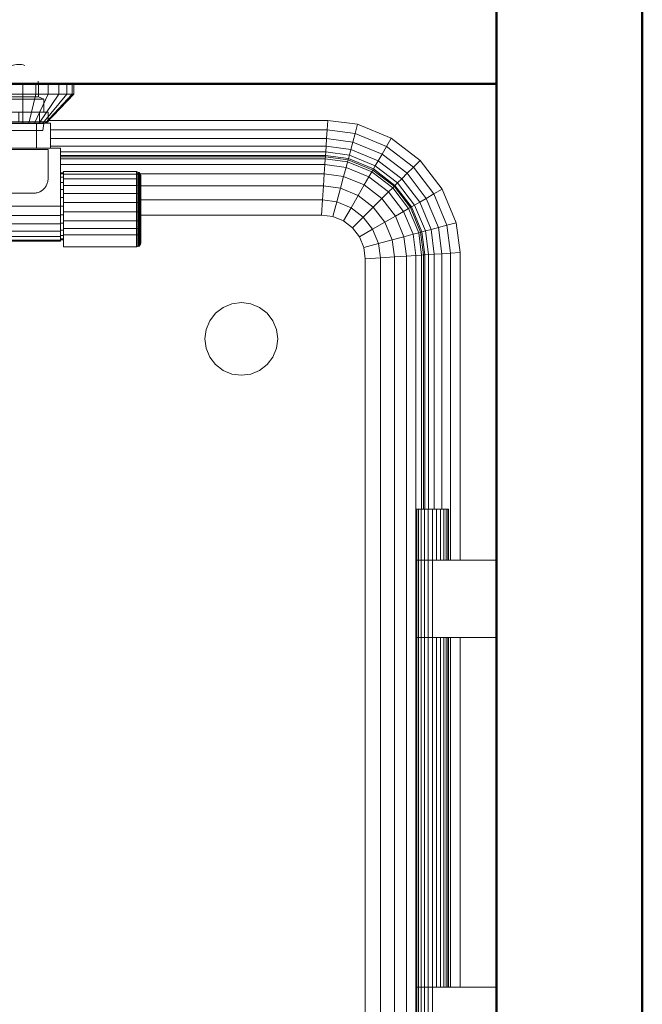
# Model space of a CAD drawing. Header units: millimetres. Extents: x 19459 to 41104, y 2709 to 43059.
# Tile 29 of 58: x 24083 to 24510, y 41544 to 42220. Entities that reach past the tile are written whole.
import ezdxf

# ---------------------------------------------------------------- set-up
doc = ezdxf.new("R2010")
doc.units = ezdxf.units.MM
doc.linetypes.add('ADSK_Скрыто', pattern=[300, 150, -150])
for name, color, linetype, lineweight in [('A-DETL-____-HDLN', 90, 'ADSK_Скрыто', 9), ('A-WALL-____-MCUT', 113, 'Continuous', 50), ('A-WALL-____-OTLN', 113, 'Continuous', 20), ('M-EQPM-____-OTLN', 50, 'Continuous', 20)]:
    doc.layers.add(name, color=color, linetype=linetype, lineweight=lineweight)

# ---------------------------------------------------------------- blocks, each defined once
blk = doc.blocks.new('Прямая форма - 83 new-608778-В_Этаж 01_Вентиляция')
at = {"layer": 'M-EQPM-____-OTLN', "color": 9}
for p, q in [((75.16, 493), (75.16, 500)), ((84.22, 493), (84.22, 500)), ((92.66, 493), (92.66, 500)), ((99.91, 493), (99.91, 500)), ((105.47, 493), (105.47, 500)), ((108.97, 493), (108.97, 500)), ((110.16, 493), (110.16, 500)), ((75.16, 493), (66.1, 493)), ((84.22, 493), (75.16, 493)), ((75.16, 493), (75.16, 473)), ((84.22, 493), (79.3, 473)), ((92.66, 493), (83.16, 473)), ((92.66, 493), (84.22, 493)), ((99.91, 493), (86.48, 473)), ((105.47, 493), (89.02, 473)), ((108.97, 493), (90.62, 473)), ((110.16, 493), (91.16, 473)), ((99.91, 493), (92.66, 493)), ((105.47, 493), (99.91, 493)), ((108.97, 493), (105.47, 493)), ((110.16, 493), (108.97, 493)), ((93.06, 475), (284.42, 475)), ((284, 468.53), (284.42, 475)), ((284.42, 475), (304.9, 472.3)), ((84.66, 473), (65.66, 473)), ((84.66, 456), (84.66, 473)), ((84.66, 473), (94.16, 473)), ((94.16, 473), (94.16, 456)), ((94.16, 468.53), (284, 468.53)), ((283.6, 462.5), (284, 468.53)), ((284, 468.53), (303.21, 466)), ((303.21, 466), (304.9, 472.3)), ((304.9, 472.3), (327.94, 462.76)), ((94.16, 462.5), (283.6, 462.5)), ((283.26, 457.32), (283.6, 462.5)), ((283.6, 462.5), (301.63, 460.13)), ((300.28, 455.08), (301.63, 460.13)), ((301.63, 460.13), (303.21, 466)), ((301.63, 460.13), (321.64, 451.84)), ((303.21, 466), (324.68, 457.11)), ((324.68, 457.11), (327.94, 462.76)), ((327.94, 462.76), (347.73, 447.57)), ((101.16, 456), (-100.84, 456)), ((94.16, 457.32), (283.26, 457.32)), ((101.16, 416), (101.16, 456)), ((101.16, 453.35), (283, 453.35)), ((283, 453.35), (282.84, 450.85)), ((283, 453.35), (283.26, 457.32)), ((299.24, 451.21), (283, 453.35)), ((283.26, 457.32), (300.28, 455.08)), ((300.28, 455.08), (299.24, 451.21)), ((300.28, 455.08), (319.03, 447.32)), ((321.64, 451.84), (324.68, 457.11)), ((324.68, 457.11), (343.12, 442.96)), ((282.84, 450.85), (101.16, 450.85)), ((282.78, 450), (101.16, 450)), ((101.16, 448.64), (282.69, 448.64)), ((282.69, 448.64), (282.43, 444.64)), ((282.78, 450), (282.69, 448.64)), ((282.69, 448.64), (298.01, 446.62)), ((282.84, 450.85), (282.78, 450)), ((298.37, 447.95), (282.78, 450)), ((298.59, 448.78), (282.84, 450.85)), ((298.01, 446.62), (296.97, 442.73)), ((298.37, 447.95), (298.01, 446.62)), ((298.01, 446.62), (314.65, 439.73)), ((298.59, 448.78), (298.37, 447.95)), ((315.34, 440.92), (298.37, 447.95)), ((299.24, 451.21), (298.59, 448.78)), ((315.76, 441.66), (298.59, 448.78)), ((317.02, 443.85), (299.24, 451.21)), ((319.03, 447.32), (317.02, 443.85)), ((319.03, 447.32), (321.64, 451.84)), ((335.13, 434.96), (319.03, 447.32)), ((321.64, 451.84), (338.82, 438.66)), ((343.12, 442.96), (347.73, 447.57)), ((347.73, 447.57), (362.92, 427.78)), ((101.16, 444.64), (282.43, 444.64)), ((103.16, 438.11), (103.16, 439.79)), ((153.16, 439.79), (103.16, 439.79)), ((153.16, 438.11), (153.16, 439.79)), ((153.55, 439.76), (153.16, 439.79)), ((153.55, 439.76), (153.16, 439.79)), ((153.55, 438.09), (153.55, 439.76)), ((153.55, 439.76), (153.55, 438.09)), ((154.31, 439.56), (153.55, 439.76)), ((154.31, 439.56), (153.55, 439.76)), ((154.31, 437.9), (154.31, 439.56)), ((154.31, 439.56), (154.31, 437.9)), ((154.99, 439.17), (154.31, 439.56)), ((154.99, 439.17), (154.31, 439.56)), ((282.43, 444.64), (282.02, 438.28)), ((282.43, 444.64), (296.97, 442.73)), ((296.97, 442.73), (295.31, 436.53)), ((296.97, 442.73), (312.63, 436.24)), ((314.65, 439.73), (312.63, 436.24)), ((315.34, 440.92), (314.65, 439.73)), ((314.65, 439.73), (328.93, 428.77)), ((315.76, 441.66), (315.34, 440.92)), ((329.9, 429.74), (315.34, 440.92)), ((317.02, 443.85), (315.76, 441.66)), ((330.51, 430.35), (315.76, 441.66)), ((332.29, 432.13), (317.02, 443.85)), ((338.82, 438.66), (343.12, 442.96)), ((343.12, 442.96), (357.27, 424.52)), ((103.16, 439), (101.16, 439)), ((103.16, 438.22), (101.16, 438.22)), ((103.16, 435.92), (101.16, 435.92)), ((103.16, 434.87), (103.16, 438.11)), ((153.16, 438.11), (103.16, 438.11)), ((103.16, 430.3), (103.16, 434.87)), ((153.16, 434.87), (103.16, 434.87)), ((282.02, 438.28), (153.16, 438.28)), ((153.16, 434.87), (153.16, 438.11)), ((153.55, 438.09), (153.16, 438.11)), ((153.55, 438.09), (153.16, 438.11)), ((153.16, 430.3), (153.16, 434.87)), ((153.55, 434.85), (153.16, 434.87)), ((153.55, 434.85), (153.55, 438.09)), ((154.31, 437.9), (153.55, 438.09)), ((153.55, 430.29), (153.55, 434.85)), ((154.31, 434.69), (153.55, 434.85)), ((154.31, 434.69), (154.31, 437.9)), ((154.99, 437.53), (154.31, 437.9)), ((154.31, 430.17), (154.31, 434.69)), ((154.99, 434.38), (154.31, 434.69)), ((154.99, 437.53), (154.99, 439.17)), ((154.99, 439.17), (154.99, 437.53)), ((155.54, 438.61), (154.99, 439.17)), ((155.54, 438.61), (154.99, 439.17)), ((154.99, 434.38), (154.99, 437.53)), ((155.54, 437.02), (154.99, 437.53)), ((154.99, 429.93), (154.99, 434.38)), ((155.54, 433.94), (154.99, 434.38)), ((155.54, 437.02), (155.54, 438.61)), ((155.54, 438.61), (155.54, 437.02)), ((155.93, 437.94), (155.54, 438.61)), ((155.93, 437.94), (155.54, 438.61)), ((155.54, 433.94), (155.54, 437.02)), ((155.93, 436.39), (155.54, 437.02)), ((155.93, 436.39), (155.54, 437.02)), ((155.54, 429.6), (155.54, 433.94)), ((155.93, 433.4), (155.54, 433.94)), ((155.93, 436.39), (155.93, 437.94)), ((155.93, 437.94), (155.93, 436.39)), ((156.14, 437.18), (155.93, 437.94)), ((156.14, 437.18), (155.93, 437.94)), ((155.93, 433.4), (155.93, 436.39)), ((155.93, 436.39), (155.93, 433.4)), ((156.14, 435.68), (155.93, 436.39)), ((156.14, 435.68), (155.93, 436.39)), ((155.93, 429.19), (155.93, 433.4)), ((156.14, 432.8), (155.93, 433.4)), ((156.14, 432.8), (155.93, 433.4)), ((156.14, 435.68), (156.14, 437.18)), ((156.14, 437.18), (156.14, 435.68)), ((156.16, 436.79), (156.14, 437.18)), ((156.16, 436.79), (156.14, 437.18)), ((156.14, 432.8), (156.14, 435.68)), ((156.14, 435.68), (156.14, 432.8)), ((156.16, 435.32), (156.14, 435.68)), ((156.16, 435.32), (156.14, 435.68)), ((156.14, 428.73), (156.14, 432.8)), ((156.14, 432.8), (156.14, 428.73)), ((156.16, 432.49), (156.14, 432.8)), ((156.16, 432.49), (156.14, 432.8)), ((156.16, 435.32), (156.16, 436.79)), ((156.16, 436.79), (156.16, 435.32)), ((156.16, 432.49), (156.16, 435.32)), ((156.16, 435.32), (156.16, 432.49)), ((282.02, 438.28), (281.47, 430)), ((282.02, 438.28), (295.31, 436.53)), ((295.31, 436.53), (293.15, 428.46)), ((295.31, 436.53), (309.43, 430.69)), ((312.63, 436.24), (309.43, 430.69)), ((312.63, 436.24), (326.08, 425.92)), ((335.13, 434.96), (332.29, 432.13)), ((338.82, 438.66), (335.13, 434.96)), ((347.48, 418.87), (335.13, 434.96)), ((338.82, 438.66), (352, 421.48)), ((103.16, 432.26), (101.16, 432.26)), ((103.16, 427.5), (101.16, 427.5)), ((103.16, 424.72), (103.16, 430.3)), ((153.16, 430.3), (103.16, 430.3)), ((153.16, 424.72), (153.16, 430.3)), ((153.55, 430.29), (153.16, 430.3)), ((153.55, 424.71), (153.55, 430.29)), ((154.31, 430.17), (153.55, 430.29)), ((154.31, 424.64), (154.31, 430.17)), ((154.99, 429.93), (154.31, 430.17)), ((154.99, 424.5), (154.99, 429.93)), ((155.54, 429.6), (154.99, 429.93)), ((155.54, 424.29), (155.54, 429.6)), ((155.93, 429.19), (155.54, 429.6)), ((281.47, 430), (155.93, 430)), ((155.93, 424.04), (155.93, 429.19)), ((156.14, 428.73), (155.93, 429.19)), ((156.14, 428.73), (155.93, 429.19)), ((156.14, 423.77), (156.14, 428.73)), ((156.14, 428.73), (156.14, 423.77)), ((156.16, 428.5), (156.14, 428.73)), ((156.16, 428.5), (156.14, 428.73)), ((156.16, 428.5), (156.16, 432.49)), ((156.16, 432.49), (156.16, 428.5)), ((156.16, 423.62), (156.16, 428.5)), ((156.16, 428.5), (156.16, 423.62)), ((281.47, 430), (280.84, 420.35)), ((293.15, 428.46), (281.47, 430)), ((293.15, 428.46), (290.63, 419.06)), ((305.25, 423.45), (293.15, 428.46)), ((309.43, 430.69), (305.25, 423.45)), ((309.43, 430.69), (321.55, 421.39)), ((326.08, 425.92), (321.55, 421.39)), ((328.93, 428.77), (326.08, 425.92)), ((326.08, 425.92), (336.4, 412.47)), ((329.9, 429.74), (328.93, 428.77)), ((328.93, 428.77), (339.89, 414.49)), ((330.51, 430.35), (329.9, 429.74)), ((341.08, 415.17), (329.9, 429.74)), ((332.29, 432.13), (330.51, 430.35)), ((341.83, 415.6), (330.51, 430.35)), ((344.01, 416.86), (332.29, 432.13)), ((357.27, 424.52), (362.92, 427.78)), ((362.92, 427.78), (372.47, 404.73)), ((103.16, 421.95), (101.16, 421.95)), ((103.16, 418.53), (103.16, 424.72)), ((153.16, 424.72), (103.16, 424.72)), ((153.16, 418.53), (153.16, 424.72)), ((153.55, 424.71), (153.16, 424.72)), ((153.55, 418.53), (153.55, 424.71)), ((154.31, 424.64), (153.55, 424.71)), ((154.31, 418.51), (154.31, 424.64)), ((154.99, 424.5), (154.31, 424.64)), ((154.99, 418.46), (154.99, 424.5)), ((155.54, 424.29), (154.99, 424.5)), ((155.54, 418.41), (155.54, 424.29)), ((155.93, 424.04), (155.54, 424.29)), ((155.93, 418.33), (155.93, 424.04)), ((156.14, 423.77), (155.93, 424.04)), ((156.14, 423.77), (155.93, 424.04)), ((280.84, 420.35), (155.93, 420.35)), ((156.14, 418.25), (156.14, 423.77)), ((156.14, 423.77), (156.14, 418.25)), ((156.16, 423.62), (156.14, 423.77)), ((156.16, 423.62), (156.14, 423.77)), ((156.16, 418.21), (156.16, 423.62)), ((156.16, 423.62), (156.16, 418.21)), ((280.84, 420.35), (280.16, 410)), ((290.63, 419.06), (280.84, 420.35)), ((305.25, 423.45), (300.38, 415.02)), ((305.25, 423.45), (315.64, 415.48)), ((321.55, 421.39), (315.64, 415.48)), ((321.55, 421.39), (330.85, 409.26)), ((352, 421.48), (347.48, 418.87)), ((352, 421.48), (357.27, 424.52)), ((360.29, 401.47), (352, 421.48)), ((357.27, 424.52), (366.16, 403.04)), ((-100.84, 416), (101.16, 416)), ((103.16, 416), (101.16, 416)), ((101.16, 409.79), (101.16, 416)), ((103.16, 412.16), (103.16, 418.53)), ((153.16, 418.53), (103.16, 418.53)), ((153.16, 412.16), (153.16, 418.53)), ((153.55, 418.53), (153.16, 418.53)), ((153.55, 412.16), (153.55, 418.53)), ((154.31, 418.51), (153.55, 418.53)), ((154.31, 412.2), (154.31, 418.51)), ((154.99, 418.46), (154.31, 418.51)), ((154.99, 412.26), (154.99, 418.46)), ((155.54, 418.41), (154.99, 418.46)), ((154.99, 412.26), (155.54, 412.35)), ((155.54, 412.35), (155.54, 418.41)), ((155.93, 418.33), (155.54, 418.41)), ((155.54, 412.35), (155.93, 412.46)), ((155.54, 406.55), (155.54, 412.35)), ((155.93, 412.46), (155.93, 418.33)), ((156.14, 418.25), (155.93, 418.33)), ((156.14, 418.25), (155.93, 418.33)), ((155.93, 412.46), (156.14, 412.58)), ((156.14, 412.58), (155.93, 412.46)), ((155.93, 406.83), (155.93, 412.46)), ((156.14, 412.58), (156.14, 418.25)), ((156.14, 418.25), (156.14, 412.58)), ((156.16, 418.21), (156.14, 418.25)), ((156.16, 418.21), (156.14, 418.25)), ((156.14, 412.58), (156.16, 412.64)), ((156.16, 412.64), (156.14, 412.58)), ((156.14, 412.58), (156.14, 407.15)), ((156.14, 407.15), (156.14, 412.58)), ((156.16, 412.64), (156.16, 418.21)), ((156.16, 418.21), (156.16, 412.64)), ((156.16, 412.64), (156.16, 407.31)), ((156.16, 407.31), (156.16, 412.64)), ((290.63, 419.06), (287.93, 408.98)), ((300.38, 415.02), (290.63, 419.06)), ((300.38, 415.02), (295.16, 405.98)), ((308.76, 408.6), (300.38, 415.02)), ((315.64, 415.48), (308.76, 408.6)), ((315.64, 415.48), (323.61, 405.09)), ((336.4, 412.47), (330.85, 409.26)), ((339.89, 414.49), (336.4, 412.47)), ((336.4, 412.47), (342.89, 396.81)), ((341.08, 415.17), (339.89, 414.49)), ((339.89, 414.49), (346.78, 397.85)), ((341.83, 415.6), (341.08, 415.17)), ((348.11, 398.21), (341.08, 415.17)), ((344.01, 416.86), (341.83, 415.6)), ((348.94, 398.43), (341.83, 415.6)), ((347.48, 418.87), (344.01, 416.86)), ((351.37, 399.08), (344.01, 416.86)), ((355.24, 400.12), (347.48, 418.87)), ((-100.84, 409.79), (101.16, 409.79)), ((103.16, 410.05), (101.16, 410.05)), ((101.16, 409.79), (101.16, 404)), ((103.16, 406.06), (103.16, 412.16)), ((103.16, 412.16), (153.16, 412.16)), ((103.16, 400.66), (103.16, 406.06)), ((153.16, 406.06), (103.16, 406.06)), ((153.16, 406.06), (153.16, 412.16)), ((153.16, 412.16), (153.55, 412.16)), ((153.55, 406.07), (153.16, 406.06)), ((153.16, 400.66), (153.16, 406.06)), ((153.55, 412.16), (154.31, 412.2)), ((153.55, 406.07), (153.55, 412.16)), ((154.31, 406.15), (153.55, 406.07)), ((153.55, 400.67), (153.55, 406.07)), ((154.31, 412.2), (154.99, 412.26)), ((154.31, 406.15), (154.31, 412.2)), ((154.99, 406.32), (154.31, 406.15)), ((154.31, 400.8), (154.31, 406.15)), ((154.99, 406.32), (154.99, 412.26)), ((155.54, 406.55), (154.99, 406.32)), ((154.99, 401.06), (154.99, 406.32)), ((155.93, 406.83), (155.54, 406.55)), ((155.54, 401.41), (155.54, 406.55)), ((280.16, 410), (155.93, 410)), ((280.16, 410), (155.93, 410)), ((156.14, 407.15), (155.93, 406.83)), ((156.14, 407.15), (155.93, 406.83)), ((155.93, 401.85), (155.93, 406.83)), ((156.16, 407.31), (156.14, 407.15)), ((156.16, 407.31), (156.14, 407.15)), ((156.14, 407.15), (156.14, 402.34)), ((156.14, 402.34), (156.14, 407.15)), ((156.16, 407.31), (156.16, 402.59)), ((156.16, 402.59), (156.16, 407.31)), ((287.93, 408.98), (280.16, 410)), ((287.93, 408.98), (280.16, 410)), ((295.16, 405.98), (287.93, 408.98)), ((295.16, 405.98), (287.93, 408.98)), ((301.38, 401.21), (295.16, 405.98)), ((301.38, 401.21), (295.16, 405.98)), ((308.76, 408.6), (301.38, 401.21)), ((315.19, 400.22), (308.76, 408.6)), ((330.85, 409.26), (323.61, 405.09)), ((330.85, 409.26), (336.7, 395.15)), ((101.16, 404), (-100.84, 404)), ((101.16, 399.03), (-100.84, 399.03)), ((103.16, 404.5), (101.16, 404.5)), ((101.16, 404), (101.16, 399.03)), ((103.16, 399.74), (101.16, 399.74)), ((101.16, 399.03), (101.16, 395.22)), ((103.16, 396.34), (103.16, 400.66)), ((153.16, 400.66), (103.16, 400.66)), ((153.55, 400.67), (153.16, 400.66)), ((153.16, 396.34), (153.16, 400.66)), ((154.31, 400.8), (153.55, 400.67)), ((153.55, 396.36), (153.55, 400.67)), ((154.99, 401.06), (154.31, 400.8)), ((154.31, 396.52), (154.31, 400.8)), ((155.54, 401.41), (154.99, 401.06)), ((154.99, 396.82), (154.99, 401.06)), ((155.93, 401.85), (155.54, 401.41)), ((155.54, 397.26), (155.54, 401.41)), ((156.14, 402.34), (155.93, 401.85)), ((156.14, 402.34), (155.93, 401.85)), ((155.93, 397.79), (155.93, 401.85)), ((156.16, 402.59), (156.14, 402.34)), ((156.16, 402.59), (156.14, 402.34)), ((156.14, 402.34), (156.14, 398.38)), ((156.14, 398.38), (156.14, 402.34)), ((156.16, 402.59), (156.16, 398.68)), ((156.16, 398.68), (156.16, 402.59)), ((306.14, 395), (301.38, 401.21)), ((306.14, 395), (301.38, 401.21)), ((315.19, 400.22), (306.14, 395)), ((323.61, 405.09), (315.19, 400.22)), ((315.19, 400.22), (319.23, 390.47)), ((323.61, 405.09), (328.63, 392.99)), ((351.37, 399.08), (348.94, 398.43)), ((355.24, 400.12), (351.37, 399.08)), ((353.51, 382.84), (351.37, 399.08)), ((360.29, 401.47), (355.24, 400.12)), ((357.48, 383.1), (355.24, 400.12)), ((366.16, 403.04), (360.29, 401.47)), ((362.66, 383.44), (360.29, 401.47)), ((366.16, 403.04), (372.47, 404.73)), ((366.16, 403.04), (368.69, 383.84)), ((372.47, 404.73), (375.16, 384.26)), ((101.16, 395.22), (-100.84, 395.22)), ((101.16, 392.82), (-100.84, 392.82)), ((103.16, 396.08), (101.16, 396.08)), ((101.16, 395.22), (101.16, 392.82)), ((103.16, 393.78), (101.16, 393.78)), ((103.16, 393), (101.16, 393)), ((101.16, 392.82), (101.16, 392)), ((103.16, 388.08), (103.16, 396.34)), ((153.16, 396.34), (103.16, 396.34)), ((153.55, 396.36), (153.16, 396.34)), ((153.16, 388.08), (153.16, 396.34)), ((154.31, 396.52), (153.55, 396.36)), ((153.55, 388.11), (153.55, 396.36)), ((154.99, 396.82), (154.31, 396.52)), ((154.31, 388.31), (154.31, 396.52)), ((155.54, 397.26), (154.99, 396.82)), ((154.99, 388.7), (154.99, 396.82)), ((155.93, 397.79), (155.54, 397.26)), ((155.54, 389.25), (155.54, 397.26)), ((156.14, 398.38), (155.93, 397.79)), ((155.93, 389.93), (155.93, 397.79)), ((156.16, 398.68), (156.14, 398.38)), ((156.16, 398.68), (156.14, 398.38)), ((156.14, 390.69), (156.14, 398.38)), ((309.14, 387.76), (306.14, 395)), ((309.14, 387.76), (306.14, 395)), ((328.63, 392.99), (319.23, 390.47)), ((336.7, 395.15), (328.63, 392.99)), ((328.63, 392.99), (330.16, 381.31)), ((342.89, 396.81), (336.7, 395.15)), ((336.7, 395.15), (338.45, 381.85)), ((346.78, 397.85), (342.89, 396.81)), ((342.89, 396.81), (344.8, 382.27)), ((348.11, 398.21), (346.78, 397.85)), ((346.78, 397.85), (348.8, 382.53)), ((348.94, 398.43), (348.11, 398.21)), ((350.16, 382.62), (348.11, 398.21)), ((351.01, 382.68), (348.94, 398.43)), ((101.16, 392), (-100.84, 392)), ((153.16, 388.08), (103.16, 388.08)), ((153.55, 388.11), (153.16, 388.08)), ((154.31, 388.31), (153.55, 388.11)), ((154.99, 388.7), (154.31, 388.31)), ((155.54, 389.25), (154.99, 388.7)), ((155.93, 389.93), (155.54, 389.25)), ((156.14, 390.69), (155.93, 389.93)), ((319.23, 390.47), (309.14, 387.76)), ((310.16, 380), (309.14, 387.76)), ((310.16, 380), (309.14, 387.76)), ((319.23, 390.47), (320.52, 380.68)), ((320.52, 380.68), (310.16, 380)), ((310.16, 380), (310.16, -380)), ((310.16, 0), (310.16, 380)), ((330.16, 381.31), (320.52, 380.68)), ((320.52, 380.68), (320.52, -380.68)), ((338.45, 381.85), (330.16, 381.31)), ((330.16, 381.31), (330.16, -381.31)), ((344.8, 382.27), (338.45, 381.85)), ((338.45, 381.85), (338.45, -381.85)), ((348.8, 382.53), (344.8, 382.27)), ((344.8, 382.27), (344.8, -382.27)), ((350.16, 382.62), (348.8, 382.53)), ((348.8, 382.53), (348.8, 208)), ((351.01, 382.68), (350.16, 382.62)), ((350.16, 208), (350.16, 382.62)), ((353.51, 382.84), (351.01, 382.68)), ((351.01, 208), (351.01, 382.68)), ((357.48, 383.1), (353.51, 382.84)), ((353.51, 208), (353.51, 382.84)), ((362.66, 383.44), (357.48, 383.1)), ((357.48, 208), (357.48, 383.1)), ((368.69, 383.84), (362.66, 383.44)), ((362.66, 208), (362.66, 383.44)), ((368.69, 383.84), (375.16, 384.26)), ((368.69, 173), (368.69, 383.84)), ((375.16, 384.26), (375.16, 173)), ((207.48, 342.68), (212.66, 346.65)), ((212.66, 346.65), (218.69, 349.15)), ((218.69, 349.15), (225.16, 350)), ((225.16, 350), (231.63, 349.15)), ((231.63, 349.15), (237.66, 346.65)), ((237.66, 346.65), (242.84, 342.68)), ((203.51, 337.5), (207.48, 342.68)), ((242.84, 342.68), (246.81, 337.5)), ((200.16, 325), (201.01, 331.47)), ((201.01, 331.47), (203.51, 337.5)), ((246.81, 337.5), (249.31, 331.47)), ((249.31, 331.47), (250.16, 325)), ((201.01, 318.53), (200.16, 325)), ((250.16, 325), (249.31, 318.53)), ((203.51, 312.5), (201.01, 318.53)), ((249.31, 318.53), (246.81, 312.5)), ((207.48, 307.32), (203.51, 312.5)), ((246.81, 312.5), (242.84, 307.32)), ((212.66, 303.35), (207.48, 307.32)), ((242.84, 307.32), (237.66, 303.35)), ((218.69, 300.85), (212.66, 303.35)), ((225.16, 300), (218.69, 300.85)), ((231.63, 300.85), (225.16, 300)), ((237.66, 303.35), (231.63, 300.85)), ((345.16, 208), (345.54, 208)), ((345.16, 208), (345.16, 173)), ((345.54, 208), (346.64, 208)), ((345.54, 208), (345.54, 173)), ((346.64, 208), (348.38, 208)), ((346.64, 208), (346.64, 173)), ((348.38, 208), (350.66, 208)), ((348.38, 208), (348.38, 173)), ((350.66, 208), (353.32, 208)), ((350.66, 208), (350.66, 173)), ((353.32, 208), (356.16, 208)), ((353.32, 208), (353.32, 173)), ((356.16, 208), (359.01, 208)), ((356.16, 208), (356.16, 173)), ((359.01, 208), (361.66, 208)), ((359.01, 208), (359.01, 173)), ((361.66, 208), (363.94, 208)), ((361.66, 208), (361.66, 173)), ((363.94, 208), (365.69, 208)), ((363.94, 208), (363.94, 173)), ((365.69, 208), (366.79, 208)), ((365.69, 208), (365.69, 173)), ((366.79, 208), (367.16, 208)), ((366.79, 208), (366.79, 173)), ((367.16, 208), (367.16, 173)), ((345.54, 173), (345.16, 173)), ((345.16, 173), (345.54, 173)), ((345.16, 173), (345.16, 120)), ((346.64, 173), (345.54, 173)), ((345.54, 173), (346.64, 173)), ((345.54, 173), (345.54, 120)), ((348.38, 173), (346.64, 173)), ((346.64, 173), (348.38, 173)), ((346.64, 173), (346.64, 120)), ((350.66, 173), (348.38, 173)), ((348.38, 173), (350.66, 173)), ((348.38, 173), (348.38, 120)), ((353.32, 173), (350.66, 173)), ((350.66, 173), (353.32, 173)), ((350.66, 173), (350.66, 120)), ((356.16, 173), (353.32, 173)), ((353.32, 173), (356.16, 173)), ((353.32, 173), (353.32, 120)), ((356.16, 173), (400.16, 173)), ((356.16, 173), (356.16, 120)), ((345.54, 120), (345.16, 120)), ((345.16, 120), (345.54, 120)), ((345.16, 120), (345.16, -120)), ((346.64, 120), (345.54, 120)), ((345.54, 120), (346.64, 120)), ((345.54, 120), (345.54, -120)), ((348.38, 120), (346.64, 120)), ((346.64, 120), (348.38, 120)), ((346.64, 120), (346.64, -120)), ((350.66, 120), (348.38, 120)), ((348.38, 120), (350.66, 120)), ((348.38, 120), (348.38, -120)), ((353.32, 120), (350.66, 120)), ((350.66, 120), (353.32, 120)), ((350.66, 120), (350.66, -120)), ((356.16, 120), (353.32, 120)), ((353.32, 120), (356.16, 120)), ((353.32, 120), (353.32, -120)), ((400.16, 120), (356.16, 120)), ((356.16, 120), (356.16, -120)), ((359.01, 120), (359.01, -120)), ((361.66, 120), (361.66, -120)), ((363.94, 120), (363.94, -120)), ((365.69, 120), (365.69, -120)), ((366.79, 120), (366.79, -120)), ((367.16, 120), (367.16, -120)), ((368.69, -120), (368.69, 120)), ((375.16, 120), (375.16, -120)), ((310.16, -380), (310.16, 0)), ((345.16, -120), (345.54, -120)), ((345.16, -120), (345.16, -173)), ((345.54, -120), (345.16, -120)), ((345.54, -120), (346.64, -120)), ((345.54, -120), (345.54, -173)), ((346.64, -120), (345.54, -120)), ((346.64, -120), (348.38, -120)), ((346.64, -120), (346.64, -173)), ((348.38, -120), (346.64, -120)), ((348.38, -120), (350.66, -120)), ((348.38, -120), (348.38, -173)), ((350.66, -120), (348.38, -120)), ((350.66, -120), (353.32, -120)), ((350.66, -120), (350.66, -173)), ((353.32, -120), (350.66, -120)), ((353.32, -120), (356.16, -120)), ((353.32, -120), (353.32, -173)), ((356.16, -120), (353.32, -120)), ((356.16, -120), (400.16, -120)), ((356.16, -120), (356.16, -173))]:
    blk.add_line(p, q, dxfattribs=at)
blk = doc.blocks.new('Прямая форма - FU - 054-608779-В_Этаж 01_Вентиляция')
blk.add_blockref('Прямая форма - 83 new-608778-В_Этаж 01_Вентиляция', (0, 0))
blk = doc.blocks.new('Прямая форма - 83 new-608896-В_Этаж 01_Вентиляция')
at = {"layer": 'A-WALL-____-MCUT', "color": 253}
for p, q in [((705, 100), (100, 100)), ((100, 100), (100, 0)), ((740.26, 100), (727, 100)), ((897.33, 100), (760.26, 100)), ((900.33, 0), (900.33, 100)), ((100, 0), (900.33, 0))]:
    blk.add_line(p, q, dxfattribs=at)
blk = doc.blocks.new('Прямая форма - SW - 005-608897-В_Этаж 01_Вентиляция')
blk.add_blockref('Прямая форма - 83 new-608896-В_Этаж 01_Вентиляция', (0, 0))
blk = doc.blocks.new('Прямая форма - 83 new-609205-В_Этаж 01_Вентиляция')
at = {"layer": 'A-WALL-____-MCUT', "color": 253}
for p, q in [((6700, 100), (5438.5, 100)), ((2900, 0), (6700, 0))]:
    blk.add_line(p, q, dxfattribs=at)
blk = doc.blocks.new('Прямая форма - SW - 005-609206-В_Этаж 01_Вентиляция')
blk.add_blockref('Прямая форма - 83 new-609205-В_Этаж 01_Вентиляция', (0, 0))
blk = doc.blocks.new('83 new_ifc_RVT-1-В_Этаж 01_Вентиляция')
at = {"layer": 'A-WALL-____-OTLN', "color": 9, "lineweight": 20}
for name, p, rotation in [('Прямая форма - SW - 005-609206-В_Этаж 01_Вентиляция', (24510.28, 35775.83), 90), ('Прямая форма - SW - 005-608897-В_Этаж 01_Вентиляция', (24510.28, 42275.83), 180)]:
    blk.add_blockref(name, p, dxfattribs=dict(at, rotation=rotation))
at = {"layer": 'M-EQPM-____-OTLN', "color": 9, "lineweight": 20}
blk.add_blockref('Прямая форма - FU - 054-608779-В_Этаж 01_Вентиляция', (24010.12, 41675.83), dxfattribs=at)
blk = doc.blocks.new('VTp_724_0 Водорозетка двойная - VTp_724_0-V1-В_Этаж 01_Вентиляция')
at = {"layer": 'A-DETL-____-HDLN'}
for p, q in [((-59.6, 11), (-59.93, 11)), ((-59.93, 8), (-59.51, 8)), ((61.59, 11), (-56.43, 11)), ((-56.43, 8), (-45.3, 8)), ((-45.3, 8), (-38.02, 0)), ((-36, 2.23), (-41.25, 8)), ((-41.25, 8), (-30.75, 8)), ((-30.75, 8), (-36, 2.23)), ((-33.98, 0), (-26.7, 8)), ((-26.7, 8), (-9.3, 8)), ((-9.3, 8), (-2.02, 0)), ((0, 2.23), (-5.25, 8)), ((-5.25, 8), (5.25, 8)), ((5.25, 8), (0, 2.23)), ((2.02, 0), (9.3, 8)), ((9.3, 8), (26.7, 8)), ((26.7, 8), (33.98, 0)), ((36, 2.23), (30.75, 8)), ((30.75, 8), (41.25, 8)), ((41.25, 8), (36, 2.23)), ((38.02, 0), (45.3, 8)), ((45.3, 8), (61.48, 8)), ((64.98, 11), (64.65, 11)), ((-38.02, 0), (-45.3, -8)), ((-26.7, -8), (-33.98, 0)), ((-2.02, 0), (-9.3, -8)), ((9.3, -8), (2.02, 0)), ((33.98, 0), (26.7, -8)), ((45.3, -8), (38.02, 0)), ((59.1, 0), (59.1, -8)), ((-41.25, -8), (-36, -2.23)), ((-36, -2.23), (-30.75, -8)), ((-5.25, -8), (0, -2.23)), ((0, -2.23), (5.25, -8)), ((30.75, -8), (36, -2.23)), ((36, -2.23), (41.25, -8)), ((-58.79, -10.4), (-58.37, -10.4)), ((-58.37, -10.4), (-57.74, -10.4)), ((-58.03, -9.59), (-57.89, -9.65)), ((-45.3, -8), (-56.43, -8)), ((-56.33, -10.4), (-55.99, -10.4)), ((-55.99, -10.4), (-55.99, -11)), ((-55.99, -11), (55.99, -11)), ((-55.25, -19.4), (-55.25, -11)), ((-30.75, -8), (-41.25, -8)), ((-9.3, -8), (-26.7, -8)), ((5.25, -8), (-5.25, -8)), ((26.7, -8), (9.3, -8)), ((41.25, -8), (30.75, -8)), ((60.07, -8), (45.3, -8)), ((55.25, -11), (55.25, -19.4)), ((55.99, -10.4), (61.4, -10.4)), ((55.99, -11), (55.99, -10.4)), ((60.07, -8.8), (60.07, -8)), ((60.07, -8.8), (61.34, -8.8)), ((62.49, -8.8), (62.81, -8.8)), ((-58.58, -19.4), (-58.3, -19.4)), ((-58.3, -19.4), (-57.86, -19.4)), ((-56.46, -19.4), (-52.42, -19.4)), ((-52.42, -26.1), (-52.42, -19.4)), ((52.42, -19.4), (58.3, -19.4)), ((52.42, -26.1), (52.42, -19.4)), ((58.3, -19.4), (61.48, -19.4)), ((58.3, -26.1), (58.3, -19.4)), ((-58.3, -26.1), (-58.37, -26.1)), ((-57.86, -26.1), (-58.3, -26.1)), ((-52.42, -26.1), (-56.46, -26.1)), ((-55.25, -27.2), (-55.25, -26.1)), ((58.3, -26.1), (52.42, -26.1)), ((55.25, -26.1), (55.25, -27.2)), ((61.48, -26.1), (58.3, -26.1)), ((63.42, -26.1), (62.94, -26.1)), ((-58.17, -27.2), (-57.64, -27.2)), ((-57.08, -32), (-56.79, -32)), ((-56.4, -27.2), (-56.29, -27.2)), ((-56.29, -27.2), (-55.25, -27.2)), ((-56.21, -32), (-56.15, -32)), ((-56.15, -32), (-55.25, -27.2)), ((55.25, -27.2), (56.15, -32)), ((55.25, -27.2), (59.29, -27.2)), ((56.15, -32), (60.94, -32)), ((59.29, -27.2), (61.32, -27.2)), ((60.94, -32), (61.37, -32)), ((62.61, -32), (62.88, -32)), ((62.83, -27.2), (63.88, -27.2))]:
    blk.add_line(p, q, dxfattribs=at)
for centre, radius, start, end in [((72.5, 0), 13.4, 145.65835, 150.79093), ((72.5, 0), 13.4, 145.96281, 148.77769), ((72.5, 0), 13.4, 145.91291, 147.32581), ((72.5, 0), 13.4, 142.97356, 145.21402), ((72.5, 0), 13.4, 143.08175, 145.21169), ((72.5, 0), 13.4, 143.34359, 144.82205), ((72.5, 0), 13.4, 124.40101, 126.30653), ((-72.5, 0), 13.4, 6.58376, 8.16795), ((72.5, 0), 13.4, 171.83205, 180), ((72.5, 0), 13.4, 172.56086, 180), ((-212.07, -402.15), 421.7, 68.27635, 68.38589), ((212.07, -402.15), 421.7, 111.12855, 111.72365)]:
    blk.add_arc(centre, radius, start, end, dxfattribs=at)
blk.add_open_spline([(64.58, 9.58), (64.62, 9.62), (64.75, 9.72), (64.88, 9.82), (64.97, 9.89)], degree=3, knots=[0.4655032, 0.4655032, 0.4655032, 0.4655032, 0.5, 0.5689779, 0.5689779, 0.5689779, 0.5689779], dxfattribs=at)
at = {"layer": 'M-EQPM-____-OTLN'}
for p, q in [((-59.97, 11), (-66.71, 11)), ((-62.98, 8), (-59.97, 8)), ((-56.47, 11), (-59.55, 11)), ((-59.46, 8), (-56.47, 8)), ((61.53, 8), (62.9, 8)), ((64.6, 11), (61.64, 11)), ((66.71, 11), (65.03, 11)), ((-85.9, 0), (-85.9, -8.8)), ((-59.1, -8), (-59.1, 0)), ((85.9, -8.8), (85.9, 0)), ((-85.9, -8.8), (-89.75, -10.4)), ((-89.75, -10.4), (-89.75, -19.4)), ((-89.75, -10.4), (-59.82, -10.4)), ((-85.9, -8.8), (-60.07, -8.8)), ((-60.07, -8), (-60.07, -8.8)), ((-56.47, -8), (-59.97, -8)), ((-59.82, -10.4), (-58.82, -10.4)), ((-57.71, -10.4), (-56.35, -10.4)), ((61.36, -8.8), (62.49, -8.8)), ((61.44, -10.4), (64.93, -10.4)), ((62.84, -8.8), (64.93, -8.8)), ((64.93, -8.8), (85.9, -8.8)), ((64.93, -10.4), (89.75, -10.4)), ((89.75, -10.4), (85.9, -8.8)), ((89.75, -19.4), (89.75, -10.4)), ((-92.58, -19.4), (-86.7, -19.4)), ((-92.58, -26.1), (-92.58, -19.4)), ((-86.7, -19.4), (-72.5, -19.4)), ((-86.7, -26.1), (-86.7, -19.4)), ((-72.5, -19.4), (-59.97, -19.4)), ((-72.5, -26.1), (-72.5, -19.4)), ((-59.97, -19.4), (-58.62, -19.4)), ((-58.3, -19.4), (-58.3, -26.1)), ((-57.85, -19.4), (-56.47, -19.4)), ((61.53, -19.4), (65.03, -19.4)), ((65.03, -19.4), (72.5, -19.4)), ((72.5, -19.4), (86.7, -19.4)), ((72.5, -26.1), (72.5, -19.4)), ((86.7, -19.4), (92.58, -19.4)), ((86.7, -19.4), (86.7, -26.1)), ((92.58, -26.1), (92.58, -19.4)), ((-86.7, -26.1), (-92.58, -26.1)), ((-89.75, -26.1), (-89.75, -27.2)), ((-72.5, -26.1), (-86.7, -26.1)), ((-59.97, -26.1), (-72.5, -26.1)), ((-58.42, -26.1), (-59.97, -26.1)), ((-56.47, -26.1), (-57.85, -26.1)), ((62.9, -26.1), (61.53, -26.1)), ((65.03, -26.1), (63.47, -26.1)), ((72.5, -26.1), (65.03, -26.1)), ((86.7, -26.1), (72.5, -26.1)), ((92.58, -26.1), (86.7, -26.1)), ((89.75, -27.2), (89.75, -26.1)), ((-89.75, -27.2), (-88.85, -32)), ((-89.75, -27.2), (-59.88, -27.2)), ((-88.85, -32), (-59.26, -32)), ((-59.88, -27.2), (-58.2, -27.2)), ((-59.26, -32), (-57.1, -32)), ((-57.62, -27.2), (-56.42, -27.2)), ((-56.78, -32), (-56.21, -32)), ((61.36, -27.2), (62.79, -27.2)), ((61.41, -32), (62.57, -32)), ((62.93, -32), (64.55, -32)), ((63.88, -27.2), (64.96, -27.2)), ((64.55, -32), (88.85, -32)), ((64.96, -27.2), (89.75, -27.2)), ((88.85, -32), (89.75, -27.2))]:
    blk.add_line(p, q, dxfattribs=at)
for centre, radius, start, end in [((-72.5, 0), 13.4, 66.35114, 120), ((-72.5, 0), 13.4, 53.69347, 63.10636), ((-72.5, 0), 13.4, 32.67419, 37.02644), ((-72.5, 0), 13.4, 31.22231, 36.91825), ((-72.5, 0), 13.4, 29.20907, 36.65641), ((72.5, 0), 13.4, 116.89364, 124.18829), ((72.5, 0), 13.4, 71.89097, 111.42945), ((-72.5, 0), 13.4, 171.7848, 180), ((-72.5, 0), 13.4, 0, 7.43914), ((-72.5, 0), 13.4, 360, 6.37123), ((72.5, 0), 13.4, 0, 8.2152), ((-212.07, -402.15), 421.7, 68.5739, 68.85791), ((-212.07, -402.15), 421.7, 68.39263, 68.54733)]:
    blk.add_arc(centre, radius, start, end, dxfattribs=at)
for points in [[(-66.71, 11), (-65.99, 10.62), (-64.66, 9.75), (-63.51, 8.62), (-62.98, 8)], [(62.98, 8), (63.47, 8.57), (63.98, 9.09), (64.54, 9.55)], [(65.01, 9.92), (65.54, 10.32), (66.11, 10.68), (66.71, 11)]]:
    blk.add_open_spline(points, degree=3, dxfattribs=at)
blk = doc.blocks.new('ADSK_Бытовой вентилятор накладной - 200-1590441-В_Этаж 01_Вентиляция')
at = {"layer": 'A-DETL-____-HDLN', "color": 170}
blk.add_line((-89, 16.17), (-89, 15.66), dxfattribs=at)
at = {"layer": 'M-EQPM-____-OTLN', "color": 5}
for p, q in [((0, 90), (0, -90)), ((0, 90), (20, 90)), ((30, 80), (30, -80)), ((-89, 59), (0, 59)), ((0, -59), (-89, -59)), ((0, -90), (20, -90))]:
    blk.add_line(p, q, dxfattribs=at)
at = {"layer": 'M-EQPM-____-OTLN', "color": 171}
for p, q in [((-89, 59), (-89, 16.22)), ((-89, 15.61), (-89, 15.27)), ((-89, 15.25), (-89, -15.25)), ((-89, -15.27), (-89, -59))]:
    blk.add_line(p, q, dxfattribs=at)
at = {"layer": 'M-EQPM-____-OTLN', "color": 5}
for points, knots in [([(20, 90), (20.87, 90), (22.18, 89.83), (23.84, 89.26), (25.01, 88.69), (25.92, 88.08), (26.6, 87.52), (27.24, 86.93), (27.96, 86.1), (28.56, 85.19), (28.98, 84.43), (29.34, 83.63), (29.83, 82.18), (30, 80.89), (30, 80)], [0, 0, 0, 0, 0.166667, 0.25, 0.333333, 0.416667, 0.458333, 0.5, 0.583333, 0.666667, 0.708333, 0.75, 0.833333, 1, 1, 1, 1]), ([(30, -80), (30, -80.87), (29.83, -82.18), (29.27, -83.84), (28.78, -84.82), (28.32, -85.56), (27.81, -86.27), (27.24, -86.93), (26.6, -87.52), (25.92, -88.08), (25.01, -88.69), (23.84, -89.27), (22.18, -89.83), (20.87, -90), (20, -90)], [-1, -1, -1, -1, -0.833333, -0.75, -0.666667, -0.625, -0.583333, -0.5, -0.458333, -0.416667, -0.333333, -0.25, -0.166667, 0, 0, 0, 0])]:
    blk.add_open_spline(points, degree=3, knots=knots, dxfattribs=at)

msp = doc.modelspace()

# ---------------------------------------------------------------- block references
at = {"lineweight": 9}
msp.add_blockref('83 new_ifc_RVT-1-В_Этаж 01_Вентиляция', (0, 0), dxfattribs=at)
at = {"layer": 'A-DETL-____-HDLN', "color": 170, "extrusion": (0, 0, -1), "rotation": 269.9999999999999}
msp.add_blockref('ADSK_Бытовой вентилятор накладной - 200-1590441-В_Этаж 01_Вентиляция', (-24012.65, 42130.83), dxfattribs=at)
at = {"layer": 'A-DETL-____-HDLN'}
msp.add_blockref('VTp_724_0 Водорозетка двойная - VTp_724_0-V1-В_Этаж 01_Вентиляция', (24010.12, 42175.83), dxfattribs=at)

doc.saveas('drawing.dxf')
